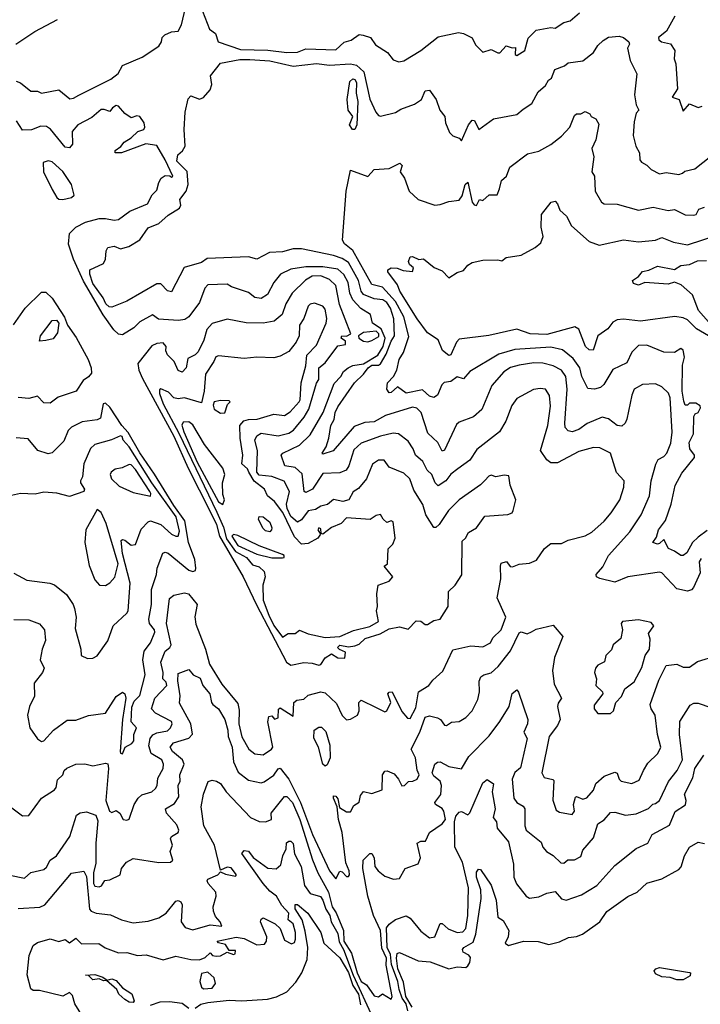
# Model space of a CAD drawing. Extents: x 1995148 to 2088947, y 769131 to 906009.
# Tile 30 of 256: x 2000802 to 2003996, y 796678 to 801299. Entities that reach past the tile are written whole.
import ezdxf

# ---------------------------------------------------------------- set-up
doc = ezdxf.new("R2010")
doc.units = 0

msp = doc.modelspace()

# ---------------------------------------------------------------- linework, layer by layer
at = {"layer": '0CON05XD'}
for points in [[(2001637.7, 801397.7), (2001692, 801255), (2001721.2, 801235), (2001733.3, 801195), (2001838.6, 801158.6), (2001966.6, 801156.6), (2002055, 801145.6), (2002105, 801146.9), (2002145, 801161.9), (2002285, 801158), (2002325, 801193.8), (2002357.7, 801202.3), (2002395, 801230), (2002413, 801227), (2002447.5, 801215), (2002471.7, 801181.7), (2002527.5, 801145), (2002555, 801111.2), (2002581.2, 801101.2), (2002605, 801106), (2002685, 801154), (2002765, 801218), (2002861.2, 801238.8), (2002885, 801233.8), (2002925, 801213.3), (2002940.5, 801180.5), (2002975, 801146.7), (2003015, 801160), (2003045, 801142.9), (2003055, 801143.1), (2003085, 801176.2), (2003113, 801167), (2003128.3, 801168.3), (2003127.5, 801135), (2003135, 801131.2), (2003171.9, 801155), (2003187.3, 801212.7), (2003225, 801250), (2003295, 801262.5), (2003315, 801260), (2003355, 801285.8), (2003385.5, 801294.5), (2003429.1, 801330.9)], [(2000785, 801010.6), (2000805, 801003.1), (2000855, 800964.2), (2000885, 800964), (2000905, 800954.2), (2000985, 800969.2), (2001037.9, 800927.9), (2001055, 800930.3), (2001078.7, 800945), (2001230.2, 801019.8), (2001263.7, 801046.3), (2001285, 801083.6), (2001376.4, 801123.6), (2001455.2, 801174.8), (2001467.8, 801195), (2001471.2, 801215), (2001482.4, 801227.6), (2001515, 801242.9), (2001545, 801246), (2001560.5, 801275), (2001580, 801355)], [(2000784, 801185), (2000873.3, 801243.3), (2000979.7, 801300.3)], [(2003876.2, 801315), (2003836.7, 801245), (2003799.2, 801215), (2003800.8, 801205), (2003813.3, 801195), (2003856.1, 801186.1), (2003876.2, 801155), (2003873.3, 801115), (2003881.7, 801091.7), (2003888, 800975), (2003863.8, 800935), (2003896.2, 800925), (2003915, 800870), (2003945, 800903.8), (2003985, 800887.5), (2004005, 800892.5)], [(2004000.4, 798769.6), (2003990.4, 798755), (2003995, 798703.8), (2003964.3, 798635), (2003955, 798622.9), (2003935, 798617.1), (2003885, 798628), (2003815, 798702.5), (2003805, 798705.7), (2003655.7, 798684.3), (2003595, 798659.2), (2003525, 798675.7), (2003508.8, 798685), (2003507.5, 798695), (2003538.8, 798731.2), (2003564.5, 798785), (2003665.6, 798895), (2003718.1, 798975), (2003756.9, 799065), (2003764.6, 799135.4), (2003787, 799213), (2003798.8, 799235), (2003825, 799248.8), (2003838.8, 799265), (2003857.8, 799312.2), (2003864, 799364), (2003854.2, 799524.2), (2003845.8, 799545.8), (2003815.4, 799575.4), (2003785, 799590), (2003725, 799587.1), (2003686.2, 799565), (2003675, 799537.5), (2003651.4, 799425), (2003643.8, 799405), (2003628.3, 799391.7), (2003605, 799394), (2003565, 799425.7), (2003535, 799434.4), (2003465, 799403.3), (2003425, 799375.5), (2003395, 799364.4), (2003375, 799369.4), (2003361.9, 799385), (2003360, 799405), (2003370.3, 799565), (2003365.3, 799625.3), (2003345, 799654.4), (2003305, 799674.6), (2003257.6, 799687.6), (2003215, 799688.5), (2003145, 799678.2), (2003105, 799666.2), (2003074, 799646), (2003017.7, 799582.3), (2002970.6, 799469.4), (2002931.2, 799435), (2002865, 799410), (2002851.3, 799398.7), (2002795, 799278.8), (2002785, 799274), (2002764.6, 799314.6), (2002717.8, 799357.8), (2002685.2, 799455.2), (2002665, 799476.4), (2002645, 799480), (2002518.9, 799441.1), (2002465, 799412.3), (2002421.7, 799408.3), (2002370.9, 799389.1), (2002272.5, 799275), (2002225, 799260), (2002222, 799265), (2002240.8, 799295), (2002253.1, 799335), (2002261.5, 799395), (2002277.8, 799422.2), (2002282.8, 799455), (2002295, 799481.4), (2002373.3, 799595), (2002415.3, 799634.7), (2002436.6, 799665), (2002455, 799677.5), (2002485, 799677.5), (2002495, 799684.6), (2002521.1, 799728.9), (2002545, 799790), (2002560.8, 799815), (2002557.3, 799895), (2002542.1, 799945), (2002525, 799971.8), (2002506.5, 799985), (2002465, 799988.6), (2002415, 800009.1), (2002404.7, 800025), (2002391.6, 800075), (2002345, 800158.8), (2002315, 800178.2), (2002275, 800192.5), (2002125, 800224.2), (2002085, 800224.2), (2002035, 800210), (2001974.2, 800205.8), (2001915, 800175.8), (2001875, 800186.9), (2001681.5, 800178.5), (2001655, 800160), (2001573.5, 800136.5), (2001515, 800022), (2001495, 800025.8), (2001465, 800060), (2001445, 800060), (2001305, 799978), (2001235, 799950), (2001221.2, 799951.2), (2001205.5, 799965), (2001193.4, 799993.4), (2001145, 800061.5), (2001130.6, 800105), (2001131.4, 800125), (2001195.6, 800155), (2001205.3, 800174.7), (2001208.1, 800215), (2001215, 800230), (2001245, 800235.8), (2001275, 800223.5), (2001314.2, 800235), (2001365, 800265.8), (2001405, 800321.9), (2001455, 800343.3), (2001498.1, 800381.9), (2001551.9, 800415), (2001557.9, 800427.9), (2001553.3, 800455), (2001583.2, 800495), (2001593.1, 800525), (2001587.4, 800587.4), (2001540, 800635), (2001543.3, 800665), (2001566.7, 800683.3), (2001578, 800705), (2001574.2, 800784.2), (2001578.5, 800865), (2001592.1, 800927.9), (2001605, 800942.5), (2001645, 800926.7), (2001665, 800933.3), (2001695, 800970), (2001704.2, 800995), (2001698, 801035), (2001744, 801095), (2001835, 801111.9), (2001882.4, 801112.4), (2001975, 801106.7), (2002085, 801080.5), (2002195, 801092.9), (2002255, 801086.2), (2002355, 801091.2), (2002382.5, 801085), (2002417.3, 801055), (2002445.7, 800925.7), (2002473.8, 800865), (2002485, 800850), (2002495, 800846.7), (2002565, 800863.3), (2002590.5, 800879.5), (2002655, 800902.5), (2002688, 800925), (2002704.6, 800965.4), (2002725, 800968), (2002756.7, 800925), (2002773.9, 800873.9), (2002797.5, 800845), (2002800, 800815), (2002819.3, 800769.3), (2002833.9, 800753.9), (2002863.6, 800743.6), (2002875, 800730), (2002907.8, 800805), (2002925, 800828), (2002936.6, 800826.6), (2002955.9, 800784.1), (2003025, 800833.8), (2003135, 800854.4), (2003165, 800879.2), (2003204.5, 800905.5), (2003235, 800961.2), (2003269.7, 800990.3), (2003284.2, 801015.8), (2003297.5, 801025), (2003313.3, 801065), (2003357.9, 801082.1), (2003375, 801096.2), (2003445, 801106), (2003494.4, 801145.6), (2003515, 801177.5), (2003539.3, 801200.7), (2003565, 801217.5), (2003615, 801222.5), (2003636.1, 801216.1), (2003660, 801195), (2003663.3, 801185), (2003653.8, 801165), (2003667.3, 801107.3), (2003697.5, 801045), (2003687, 800947), (2003695, 800900), (2003707.5, 800875), (2003695, 800860), (2003685, 800820), (2003680, 800755), (2003693.3, 800705), (2003710, 800675), (2003711.4, 800641.4), (2003719.7, 800629.7), (2003745, 800616), (2003765.6, 800595.6), (2003805, 800576.2), (2003835, 800582.5), (2003895, 800573.3), (2003911.7, 800578.3), (2003922.5, 800587.5), (2003970.2, 800599.8), (2004045, 800659.2)], [(2002363.2, 800783.2), (2002349.1, 800805), (2002364.5, 800845), (2002343.2, 800875), (2002339, 800925), (2002350.7, 801009.3), (2002365, 801022.3), (2002375, 801018.8), (2002382, 801005), (2002380.8, 800955), (2002389.4, 800915), (2002384.7, 800805), (2002375, 800783.3), (2002363.2, 800783.2)], [(2000765, 797600), (2000815, 797562.5), (2000845, 797563.8), (2000904.5, 797645.5), (2000966, 797685), (2000973.8, 797695), (2000978.9, 797731.1), (2001003.8, 797755), (2001011.2, 797775), (2001023.4, 797786.6), (2001065, 797805.8), (2001107.1, 797807.1), (2001145, 797797.5), (2001205, 797810), (2001215, 797806.7), (2001218.2, 797785), (2001206.3, 797635), (2001223.5, 797585), (2001235, 797578.8), (2001255, 797587.5), (2001272.5, 797575), (2001287.5, 797545), (2001305, 797542), (2001315, 797546.7), (2001339.2, 797615), (2001357.5, 797645), (2001375, 797660.4), (2001422, 797675), (2001439.8, 797690.2), (2001447.1, 797705), (2001450.3, 797739.7), (2001474.7, 797785.3), (2001476.9, 797805), (2001468.5, 797825), (2001418.5, 797855), (2001408.7, 797891.3), (2001414.5, 797925), (2001427.1, 797942.9), (2001445, 797952.3), (2001495, 797961.5), (2001509.4, 797975), (2001517.1, 797995), (2001514, 798005), (2001440, 798045), (2001420.8, 798065), (2001436.2, 798115), (2001492.2, 798175), (2001489.6, 798189.6), (2001474, 798205), (2001475.4, 798235), (2001464.5, 798284.5), (2001484.5, 798335), (2001507.1, 798352.9), (2001512.5, 798365), (2001491.2, 798465), (2001505, 798582.5), (2001525, 798598.8), (2001575, 798609.2), (2001594.2, 798604.2), (2001634, 798555), (2001623.8, 798496.2), (2001627.9, 798462.1), (2001673.8, 798345), (2001693.4, 798275), (2001750.4, 798180.4), (2001825, 798090), (2001832.1, 798057.9), (2001830.9, 797995), (2001845, 797933.3), (2001877.1, 797875), (2001905, 797853.1), (2001945, 797848.2), (2001984.3, 797875), (2001989.2, 797885), (2001966.1, 798003.9), (2001971.2, 798028.8), (2001985, 798032.5), (2001997, 798017), (2002015, 798022.5), (2002017, 798063), (2002025, 798070), (2002085, 798030), (2002088, 798095), (2002102.5, 798105), (2002135, 798109.6), (2002155, 798129.5), (2002215, 798144.2), (2002235, 798140), (2002289.3, 798089.3), (2002315, 798034.2), (2002335, 798013.3), (2002355, 798016.2), (2002386.9, 798035), (2002394.5, 798055), (2002393.8, 798095), (2002405, 798106.2), (2002475, 798071.1), (2002515, 798050), (2002525, 798056), (2002544, 798094), (2002530, 798135), (2002535, 798142.5), (2002550, 798145), (2002595, 798052.5), (2002621.7, 798021.7), (2002635, 798020), (2002660.7, 798069.3), (2002674, 798145), (2002722, 798175), (2002740.3, 798199.7), (2002787.9, 798242.1), (2002835, 798342), (2002919.5, 798360.5), (2002975, 798355.8), (2003011.2, 798375), (2003022.1, 798397.9), (2003061.9, 798435), (2003082.9, 798495), (2003042.9, 798585), (2003060, 798675), (2003057.5, 798735), (2003061.9, 798748.1), (2003085.6, 798755.6), (2003103.5, 798733.5), (2003115, 798730.6), (2003145, 798743.8), (2003195, 798748.8), (2003227.7, 798762.3), (2003265, 798816.7), (2003295, 798841.2), (2003345, 798840.8), (2003375, 798855.8), (2003455, 798876), (2003486.8, 798893.2), (2003545, 798946), (2003577.5, 798985), (2003617.5, 799045), (2003637.1, 799105), (2003638, 799135), (2003603.3, 799173.3), (2003575, 799264), (2003525, 799289.4), (2003495, 799291.9), (2003425, 799272.5), (2003325, 799220), (2003295, 799220), (2003275, 799233.3), (2003246.6, 799276.6), (2003280.5, 799395), (2003292.7, 799485), (2003288.1, 799535), (2003270, 799565), (2003245, 799568.6), (2003213.6, 799563.6), (2003135, 799522), (2003111.7, 799488.3), (2003082.9, 799415), (2003054, 799365), (2002947.9, 799282.1), (2002915, 799231.2), (2002858.7, 799191.3), (2002825, 799166), (2002802, 799135), (2002765, 799111.4), (2002751.5, 799125), (2002735.6, 799165), (2002714.5, 799185), (2002694.5, 799225), (2002659.2, 799255), (2002648.6, 799285), (2002625, 799320.8), (2002578.8, 799355), (2002555, 799357.8), (2002495, 799344.5), (2002405, 799311.8), (2002369.3, 799280.7), (2002346.7, 799205), (2002334.3, 799185), (2002305, 799172.1), (2002225, 799169.2), (2002175.6, 799095), (2002145, 799080.6), (2002136.2, 799085), (2002127.1, 799167.1), (2002095, 799198.2), (2002046.2, 799205), (2002029.4, 799255), (2002037.5, 799265), (2002115, 799301.8), (2002165, 799350.5), (2002225.7, 799455), (2002278.3, 799591.7), (2002309.1, 799625), (2002321.8, 799648.2), (2002343.8, 799665), (2002365, 799675.5), (2002415, 799684.3), (2002482.4, 799725), (2002507.4, 799765), (2002516.7, 799805), (2002498.8, 799848.8), (2002457.5, 799875), (2002447.5, 799915), (2002403.5, 799943.5), (2002364.7, 799984.7), (2002351.6, 800015), (2002342.7, 800065), (2002322.8, 800102.8), (2002295, 800129), (2002225, 800139.8), (2002145, 800139.7), (2002075, 800128.5), (2002025.3, 800104.7), (2001994.8, 800065.2), (2001965, 800010), (2001935, 799991.1), (2001905.4, 799995.4), (2001875, 800018), (2001795.7, 800045.7), (2001775, 800058.6), (2001685, 800055.5), (2001670.8, 800039.2), (2001645, 799972), (2001595.4, 799904.6), (2001577.6, 799892.4), (2001547.4, 799887.4), (2001453.8, 799893.8), (2001425, 799913.8), (2001365, 799880.4), (2001336.9, 799853.1), (2001285, 799820.8), (2001265, 799823.3), (2001243.4, 799843.4), (2001194.1, 799914.1), (2001101.3, 800071.3), (2001054.6, 800175), (2001030.8, 800245), (2001035.8, 800295), (2001065, 800326), (2001110.7, 800349.3), (2001174.5, 800365.5), (2001205, 800366.7), (2001245, 800357.5), (2001265, 800361.2), (2001319.4, 800400.6), (2001401.2, 800435), (2001423.3, 800476.7), (2001445, 800498.8), (2001454.2, 800535.8), (2001466, 800555), (2001485, 800568), (2001506.7, 800566.7), (2001515, 800560), (2001520, 800565), (2001485, 800641.9), (2001445, 800708), (2001393.4, 800716.6), (2001280, 800675), (2001250, 800675), (2001250, 800685), (2001276.4, 800703.6), (2001292.5, 800725), (2001325.8, 800744.2), (2001355.9, 800774.1), (2001385, 800784.2), (2001389.4, 800795), (2001385.5, 800815), (2001365.4, 800845.4), (2001352.2, 800847.8), (2001325, 800838.8), (2001295, 800858.8), (2001265, 800893.3), (2001255, 800895.8), (2001236.7, 800885), (2001225, 800867.5), (2001198.2, 800878.2), (2001185, 800877.1), (2001140, 800840), (2001074, 800805), (2001048, 800775), (2001050, 800715), (2001035, 800697.5), (2001015, 800701.2), (2000946.1, 800786.1), (2000928.5, 800798.5), (2000901.1, 800798.9), (2000857.3, 800782.7), (2000815, 800780), (2000787.5, 800825)], [(2003903.7, 798783.7), (2003875.4, 798805.4), (2003847.1, 798817.1), (2003825, 798860), (2003805, 798840), (2003795, 798837.5), (2003773.8, 798845), (2003790, 798870), (2003799.2, 798905), (2003832, 798948), (2003859.2, 799025), (2003877.5, 799112.5), (2003909.8, 799170.2), (2003968.6, 799245), (2003969.2, 799255), (2003946.7, 799285), (2003943.3, 799315), (2003964.5, 799355.5), (2003965, 799437.5), (2003971.4, 799448.6), (2003986.2, 799455), (2003997, 799477), (2003995, 799487.5), (2003975, 799500), (2003945, 799500), (2003935, 799490), (2003925, 799490), (2003918.3, 799508.3), (2003910.6, 799555), (2003911.7, 799678.3), (2003921.2, 799715), (2003915, 799747.5), (2003905, 799755.6), (2003875, 799737.1), (2003825, 799739.2), (2003745, 799771.8), (2003705, 799769.5), (2003675, 799738), (2003650.9, 799689.1), (2003585, 799658), (2003543.6, 799586.4), (2003526.8, 799573.2), (2003500, 799565), (2003468, 799568), (2003439.5, 799625), (2003430, 799665), (2003399.6, 799709.6), (2003349.2, 799749.2), (2003295, 799762.3), (2003125, 799750.8), (2003050.8, 799729.2), (2002915, 799647.5), (2002885, 799614), (2002855, 799622.5), (2002825, 799600.8), (2002793.7, 799596.3), (2002782.5, 799585), (2002762.6, 799537.4), (2002745, 799525.8), (2002725, 799532), (2002692.6, 799562.6), (2002615, 799545.8), (2002575, 799576.1), (2002545, 799549.2), (2002535, 799548), (2002524.2, 799565), (2002527.8, 799595), (2002555.4, 799625), (2002571.4, 799655), (2002583.3, 799705), (2002603.2, 799736.8), (2002628.2, 799811.8), (2002604.8, 799905), (2002565, 799977.1), (2002505, 800043.1), (2002455, 800056.7), (2002365, 800215.4), (2002326.7, 800246.7), (2002316, 800265), (2002334.1, 800495), (2002355, 800592.5), (2002435, 800563.3), (2002465, 800596.2), (2002535, 800600), (2002585.9, 800625.9), (2002596.2, 800615), (2002586.7, 800585), (2002608, 800555), (2002630, 800495), (2002672.5, 800455), (2002749.3, 800429.3), (2002775, 800431.2), (2002815, 800446), (2002865, 800451.4), (2002878.1, 800471.9), (2002892.5, 800525), (2002905, 800536.2), (2002925, 800442.5), (2002935, 800430), (2002945, 800427.5), (2002960, 800455), (2002975, 800450), (2003005, 800476.7), (2003043.3, 800476.7), (2003053.3, 800505), (2003062.9, 800545), (2003085.8, 800565), (2003102.3, 800607.7), (2003185, 800670), (2003237.7, 800682.3), (2003295, 800714), (2003345, 800752.9), (2003383.8, 800795), (2003405, 800850), (2003415, 800856.7), (2003435, 800856.7), (2003455, 800868.8), (2003478, 800858), (2003484, 800844), (2003505, 800833.3), (2003518.9, 800808.9), (2003505.6, 800735), (2003486.5, 800695), (2003496.7, 800655), (2003487.5, 800585), (2003500, 800565), (2003502.5, 800495), (2003532.4, 800442.4), (2003544.2, 800434.2), (2003605, 800433.3), (2003705, 800405.6), (2003775, 800419.4), (2003845, 800404.3), (2003875, 800408.1), (2003925, 800382.5), (2003965, 800381.5), (2003975.6, 800385), (2003989.4, 800410.6), (2004015, 800419.4)], [(2001005, 800454.5), (2001045.3, 800464.7), (2001057.5, 800475), (2001045, 800525.7), (2001005, 800587.1), (2000955, 800632.5), (2000936, 800636), (2000911.7, 800628.3), (2000914.4, 800585), (2000955, 800502.1), (2000975.6, 800465), (2000985, 800456.5), (2001005, 800454.5)], [(2004034.2, 799815), (2003978.7, 799848.7), (2003935, 799890), (2003915, 799900), (2003875.9, 799905.9), (2003715, 799884.4), (2003635, 799894.2), (2003605, 799890.8), (2003585, 799878.8), (2003561.9, 799848.1), (2003515, 799815.8), (2003492.3, 799747.7), (2003475, 799750), (2003456.9, 799765), (2003425, 799846.7), (2003407.3, 799857.3), (2003275, 799820.9), (2003197.5, 799825), (2003135, 799846), (2003003.1, 799816.9), (2002865, 799800), (2002851.2, 799785), (2002825, 799726.2), (2002815, 799723.8), (2002785.9, 799745.9), (2002765, 799796.7), (2002715, 799830), (2002666.7, 799895), (2002586, 800025), (2002574.2, 800055), (2002528.8, 800115), (2002530, 800125), (2002545, 800133.8), (2002573, 800133), (2002601.7, 800121.7), (2002645, 800117.5), (2002650, 800135), (2002630.7, 800150.7), (2002626.7, 800165), (2002634, 800186), (2002645, 800188), (2002675, 800173.3), (2002697.5, 800177.5), (2002746.4, 800136.4), (2002785, 800120), (2002815, 800087.5), (2002855, 800113.3), (2002885, 800122.5), (2002905, 800147.5), (2002925, 800160), (2002975, 800170), (2003045, 800172.5), (2003065, 800167.5), (2003085, 800182.5), (2003155, 800193.8), (2003220.5, 800229.5), (2003248.1, 800251.9), (2003257.8, 800282.2), (2003249.4, 800325), (2003251.2, 800385), (2003296.7, 800443.3), (2003315, 800446.7), (2003326.2, 800435), (2003336.2, 800405), (2003367.5, 800377.5), (2003392, 800332), (2003475, 800258), (2003521.5, 800241.5), (2003635, 800265.6), (2003705, 800256.7), (2003785, 800264), (2003815, 800277.5), (2003870, 800255), (2003935, 800242.9), (2004075, 800287.1)], [(2004035, 799880.9), (2003987.7, 799935), (2003958.5, 800008.5), (2003905.4, 800055.4), (2003875, 800066.7), (2003845, 800058), (2003735, 800065.8), (2003705, 800053.3), (2003681.7, 800061.7), (2003677.5, 800075), (2003705.7, 800094.3), (2003725, 800117.5), (2003755, 800123.3), (2003795, 800141.9), (2003875, 800126.2), (2003903.9, 800146.1), (2003945, 800150), (2003983.3, 800166.7), (2004025, 800168.9)], [(2002205, 798270), (2002215, 798273.6), (2002235, 798304.5), (2002265, 798323.1), (2002295, 798304.4), (2002327.5, 798302.5), (2002331.2, 798331.2), (2002303, 798343), (2002293.4, 798353.4), (2002305, 798362.9), (2002345, 798356), (2002375, 798360), (2002395, 798367.5), (2002423.3, 798395), (2002493.1, 798416.9), (2002535, 798440.8), (2002585, 798450), (2002625, 798438.8), (2002662.7, 798477.3), (2002685, 798476.2), (2002705, 798460), (2002715, 798460), (2002745, 798479.2), (2002775, 798485.6), (2002812, 798545), (2002814.2, 798615), (2002846.2, 798645), (2002876.8, 798693.2), (2002877.7, 798852.3), (2002893.3, 798865), (2002908, 798892), (2002945, 798914), (2002985, 798969.1), (2003092.5, 798977.5), (2003112.5, 798985), (2003117.5, 798995), (2003130, 799045), (2003104, 799115), (2003097.7, 799157.7), (2003075, 799161.2), (2003035.6, 799154.4), (2003015, 799160.9), (2003002.9, 799157.1), (2002985, 799136.9), (2002965, 799115.7), (2002864.2, 799045), (2002813.8, 798995), (2002770.4, 798929.6), (2002755, 798915.7), (2002745.8, 798915.8), (2002708, 798975), (2002693.6, 799023.6), (2002651.3, 799091.3), (2002632.5, 799145), (2002605, 799171.1), (2002535, 799198.8), (2002512.3, 799232.3), (2002485, 799231.4), (2002457.6, 799212.4), (2002430, 799145), (2002391.4, 799098.6), (2002366.2, 799083.8), (2002347.1, 799045), (2002318.3, 799038.3), (2002275, 799047.1), (2002245.8, 799024.2), (2002215, 799016.5), (2002189.3, 799000.7), (2002155, 798993.7), (2002125, 798951.5), (2002105, 798940.9), (2002075, 798966.7), (2002057.8, 799005), (2002054.1, 799025), (2002068.8, 799085), (2002042.8, 799132.8), (2001985, 799155.9), (2001925, 799161.8), (2001915, 799176.2), (2001917.4, 799277.4), (2001905.5, 799325), (2001914.7, 799345.3), (2001935, 799357.8), (2002015, 799346.4), (2002065, 799358.1), (2002086.6, 799373.4), (2002136.5, 799433.5), (2002158.7, 799471.3), (2002195, 799593.8), (2002205, 799610), (2002206.4, 799665), (2002235, 799688.9), (2002295, 799768.5), (2002331.4, 799775), (2002330.6, 799790.6), (2002310, 799805), (2002313.8, 799815), (2002335, 799814), (2002355.6, 799825), (2002302.2, 799962.2), (2002285, 800051.4), (2002255, 800080.4), (2002215, 800096.5), (2002175, 800095.3), (2002142.9, 800077.1), (2002080.6, 800015), (2002050.5, 799965), (2002033.1, 799915), (2001995.9, 799884.1), (2001945, 799874.4), (2001865, 799876.2), (2001775, 799893.1), (2001705, 799873.1), (2001680.6, 799845), (2001665.5, 799795), (2001639.2, 799740.8), (2001625, 799725.7), (2001591.2, 799708.8), (2001583.6, 799665), (2001565, 799644.4), (2001545, 799651.9), (2001526.9, 799695), (2001495, 799725.8), (2001488.2, 799745), (2001490, 799765), (2001475, 799781.9), (2001445, 799778.9), (2001422.2, 799767.8), (2001357.1, 799685), (2001361.5, 799655), (2001377.8, 799615), (2001525.6, 799345), (2001592.1, 799195), (2001695, 798991.1), (2001725, 798929.4), (2001739.2, 798875), (2001851.2, 798685), (2001913.1, 798553.1), (2002053.7, 798283.7), (2002075, 798270), (2002135, 798282.5), (2002175, 798279.5), (2002205, 798270)], [(2000773.5, 799866.5), (2000827.5, 799945), (2000905, 800020), (2000925, 800020.8), (2000955, 799992.7), (2001012.9, 799902.9), (2001025.8, 799865), (2001066.9, 799806.9), (2001123, 799705), (2001137.8, 799665), (2001139.5, 799640.5), (2001125, 799623.5), (2001100, 799605), (2001066.7, 799555), (2000981.9, 799528.1), (2000945, 799498.9), (2000915, 799500.6), (2000885, 799532), (2000845, 799522), (2000795, 799525.5)], [(2002235, 798400), (2002305, 798404.7), (2002368.3, 798431.7), (2002445, 798450.9), (2002485.9, 798475), (2002475.8, 798524.2), (2002481.2, 798545), (2002477.5, 798605), (2002483.8, 798645), (2002536.1, 798663.9), (2002553.3, 798685), (2002512.5, 798735), (2002527.5, 798745), (2002531.2, 798815), (2002552.4, 798837.6), (2002564.4, 798865), (2002555, 798942.5), (2002545, 798947.5), (2002525, 798940), (2002507.5, 798955), (2002495, 798977.5), (2002475, 798972.5), (2002447, 798953), (2002335, 798961.4), (2002310, 798935), (2002264.4, 798915.6), (2002225, 798884), (2002217, 798887), (2002215, 798908.8), (2002205, 798913.8), (2002200.6, 798905), (2002213.8, 798885), (2002201.5, 798865), (2002155, 798840), (2002125, 798837.8), (2002091.4, 798871.4), (2002036.5, 798986.5), (2001997.9, 799037.9), (2001964.9, 799064.9), (2001950.9, 799095), (2001902.8, 799132.8), (2001877.7, 799175), (2001870.7, 799190.7), (2001844.2, 799215), (2001848.4, 799255), (2001835.8, 799335), (2001835.3, 799395), (2001853.7, 799416.3), (2001875, 799423.4), (2001916.7, 799425), (2001995, 799448.1), (2002045, 799441.1), (2002071.7, 799458.3), (2002112.9, 799505), (2002118.1, 799515), (2002122.3, 799595), (2002144.4, 799675), (2002150, 799725), (2002195, 799772), (2002240, 799875), (2002243.4, 799896.6), (2002235, 799940), (2002224.4, 799954.4), (2002185, 799968.6), (2002165.7, 799964.3), (2002155.5, 799954.5), (2002135, 799896), (2002114.4, 799865), (2002113.1, 799815), (2002100, 799785), (2002065, 799742.5), (2002025, 799719.2), (2001995, 799712), (2001915, 799716), (2001855, 799708.6), (2001735, 799722), (2001723.1, 799716.9), (2001713.1, 799695), (2001674.2, 799635), (2001666.9, 799555), (2001655, 799501.2), (2001575, 799524.3), (2001545, 799520), (2001524.7, 799524.7), (2001500.6, 799550.6), (2001465, 799566), (2001458.3, 799561.7), (2001457.3, 799545), (2001475, 799496.9), (2001548.5, 799358.5), (2001727.8, 798987.8), (2001758, 798918), (2001772.7, 798862.6), (2001815, 798802.5), (2001866.7, 798775), (2001895, 798740.6), (2001925, 798731.2), (2001949.1, 798709.1), (2001954.2, 798685), (2001943.3, 798645), (2001944.6, 798575.4), (2001970.7, 798505), (2001995, 798455.4), (2002035, 798401.4), (2002061.4, 798418.6), (2002095, 798418), (2002115, 798433.3), (2002155, 798417.5), (2002235, 798400)], [(2000895, 799790), (2000900, 799815), (2000955, 799886.7), (2000975, 799888.6), (2000986.4, 799875), (2000980, 799830), (2000958.3, 799801.7), (2000925, 799793.3), (2000895, 799790)], [(2002435, 799787.2), (2002455, 799794), (2002487.2, 799812.8), (2002487.9, 799825), (2002475, 799838), (2002415, 799830.6), (2002391.9, 799815), (2002393.1, 799805), (2002415, 799790.7), (2002435, 799787.2)], [(2000775, 798484.3), (2000845, 798482.9), (2000895, 798464.4), (2000919.1, 798435), (2000923.6, 798385), (2000907.7, 798345), (2000898.3, 798295), (2000916.9, 798255), (2000908.6, 798235), (2000870, 798185), (2000871.2, 798125), (2000848.5, 798075), (2000838.5, 798035), (2000849.5, 797975), (2000885, 797924.3), (2000905, 797912), (2000915.8, 797914.2), (2000960, 797965), (2001025, 798012), (2001065, 798011.2), (2001125, 798034), (2001205, 798044), (2001255, 798123.3), (2001285, 798142.5), (2001295.9, 798135.9), (2001300, 798115), (2001284.5, 798015), (2001272.7, 797865), (2001275, 797856.2), (2001285, 797854.2), (2001296.7, 797885), (2001327.8, 797902.2), (2001337.1, 797915), (2001338, 797945), (2001350, 797975), (2001324.5, 798004.5), (2001327.9, 798072.1), (2001338.6, 798101.4), (2001365, 798127.5), (2001390, 798225), (2001379.2, 798295), (2001385.9, 798335), (2001415.6, 798375), (2001436.7, 798425), (2001435, 798435.7), (2001411.5, 798465), (2001407.8, 798485), (2001420.8, 798555), (2001420.2, 798625), (2001444, 798695), (2001447.3, 798725), (2001473.6, 798795), (2001485, 798800.6), (2001499.2, 798795), (2001595, 798715.6), (2001615, 798708.6), (2001626.4, 798713.6), (2001629.1, 798725), (2001624.1, 798765), (2001593.6, 798845), (2001577.4, 798947.4), (2001525, 799018.9), (2001435, 799165.4), (2001365, 799266.2), (2001311.4, 799361.4), (2001281.4, 799395), (2001225, 799480.8), (2001205, 799500), (2001194.2, 799495.8), (2001181.2, 799428.8), (2001165, 799421.4), (2001095, 799411.1), (2001045, 799386.9), (2001029.5, 799370.5), (2001008.9, 799321.1), (2000955, 799265.8), (2000935, 799260.8), (2000886.8, 799276.8), (2000842.4, 799332.4), (2000785, 799336.2)], [(2001745, 799452.5), (2001765, 799453.8), (2001776.7, 799493.3), (2001790, 799505), (2001785, 799510), (2001745, 799511.2), (2001714.3, 799505.7), (2001709.4, 799490.6), (2001715, 799470.5), (2001745, 799452.5)], [(2001755, 799023.3), (2001762.9, 799045), (2001755, 799070), (2001753.6, 799125), (2001764.6, 799165), (2001755.3, 799195), (2001669.3, 799305), (2001615, 799397.9), (2001595, 799411.5), (2001569.4, 799410.6), (2001563.4, 799396.6), (2001572.2, 799365), (2001635, 799221.9), (2001735, 799036.9), (2001755, 799023.3)], [(2001120.7, 798300.7), (2001145, 798303.3), (2001165, 798313.3), (2001215, 798383.8), (2001240, 798455), (2001305, 798513.6), (2001310.2, 798525), (2001319.6, 798655), (2001285, 798793.8), (2001277.5, 798855), (2001285, 798860), (2001295, 798856.7), (2001325, 798832.5), (2001345, 798835.8), (2001372.6, 798907.4), (2001405, 798943.2), (2001415, 798947), (2001465, 798929.7), (2001514.8, 798884.8), (2001535, 798874.4), (2001545, 798875.7), (2001552, 798898), (2001536.1, 798966.1), (2001422.4, 799125), (2001316.4, 799295), (2001287.2, 799325), (2001282.9, 799342.9), (2001275, 799346), (2001233.1, 799326.9), (2001155, 799305.8), (2001133.6, 799286.4), (2001103.3, 799215), (2001096.1, 799153.9), (2001087.5, 799135), (2001087.5, 799125), (2001106.7, 799095), (2001103.3, 799085), (2001035, 799062), (2000976.7, 799076.7), (2000915, 799081.5), (2000875, 799071.5), (2000805, 799075.4), (2000763.9, 799066.1)], [(2001415, 799062.9), (2001417.7, 799075), (2001412.3, 799085), (2001345, 799188.8), (2001325, 799210), (2001315, 799212.2), (2001283.6, 799196.4), (2001250.4, 799189.6), (2001231.1, 799175), (2001226.6, 799165), (2001232.8, 799145), (2001269.3, 799109.3), (2001335, 799080.8), (2001415, 799062.9)], [(2001205, 798644.2), (2001225, 798656), (2001247.8, 798682.2), (2001264.7, 798745), (2001208.3, 798935), (2001185, 798985.5), (2001165, 799000), (2001112, 798905), (2001107.5, 798845), (2001127.7, 798737.7), (2001155, 798670), (2001175.8, 798645.8), (2001205, 798644.2)], [(2001975, 798895.8), (2001955, 798900), (2001942.4, 798912.4), (2001922.5, 798955), (2001925, 798966.7), (2001945, 798965.7), (2001975, 798940.8), (2001984.4, 798915), (2001984.2, 798905), (2001975, 798895.8)], [(2004028.2, 798901.8), (2003985, 798870.6), (2003959.5, 798845), (2003932.9, 798797.1), (2003915, 798784.3), (2003903.7, 798783.7)], [(2001985, 798772.7), (2002035, 798773.1), (2002042.5, 798775), (2002042.5, 798785), (2002035, 798788.8), (2001925, 798830.5), (2001825, 798878.2), (2001805, 798883.1), (2001797.8, 798875), (2001825, 798831.8), (2001915, 798790.9), (2001985, 798772.7)], [(2000775, 798702), (2000835, 798668.6), (2000944.1, 798654.1), (2000965, 798646), (2001020.9, 798600.9), (2001052.5, 798555), (2001059.2, 798535), (2001067.5, 798495), (2001062.3, 798442.3), (2001088.8, 798345), (2001090, 798315), (2001120.7, 798300.7)], [(2003575, 798042.5), (2003589.2, 798055), (2003599.2, 798095), (2003626.6, 798123.4), (2003641.1, 798158.9), (2003685, 798190.8), (2003721.7, 798258.3), (2003736.7, 798315), (2003756.9, 798345), (2003761.2, 798391.2), (2003752.3, 798417.7), (2003777.5, 798455), (2003765, 798470), (2003705, 798482), (2003630, 798475), (2003624, 798465), (2003630, 798435), (2003622.5, 798395), (2003586.2, 798365), (2003578.7, 798341.3), (2003552, 798315), (2003546.7, 798285), (2003515, 798270), (2003504.4, 798255), (2003499.4, 798235), (2003508, 798205), (2003506, 798175), (2003537.5, 798145), (2003538, 798135), (2003498, 798082), (2003497.5, 798065), (2003515, 798042.5), (2003575, 798042.5)], [(2000755, 797284.3), (2000825, 797269.4), (2000855, 797296.7), (2000915, 797310.6), (2000928.3, 797321.7), (2000945.4, 797354.6), (2000974.6, 797375.4), (2001036.6, 797465), (2001068, 797565), (2001085, 797576), (2001115, 797581.2), (2001160, 797565), (2001168.7, 797538.7), (2001159.7, 797435), (2001159.5, 797340.5), (2001148, 797295), (2001148.3, 797245), (2001155, 797232.9), (2001175, 797228.9), (2001186.4, 797233.6), (2001201.2, 797258.8), (2001225, 797262.5), (2001273.8, 797285), (2001280, 797315), (2001303.1, 797345), (2001335, 797362.5), (2001455, 797343.5), (2001510, 797345), (2001521.2, 797355), (2001507.5, 797395), (2001518.8, 797425), (2001509.2, 797455), (2001514.5, 797465.5), (2001545, 797484.3), (2001548.2, 797495), (2001540, 797520), (2001491.4, 797575), (2001485.8, 797595), (2001528.8, 797621.2), (2001548.8, 797651.2), (2001546.2, 797705), (2001555.4, 797725), (2001552.9, 797755), (2001573.8, 797805), (2001566.1, 797825), (2001518.9, 797865), (2001508.2, 797885), (2001524.3, 797905), (2001595, 797926.9), (2001613.5, 797946.5), (2001605.2, 797995), (2001551.4, 798091.4), (2001554.7, 798125.3), (2001544.1, 798195.9), (2001545, 798230), (2001595, 798248.8), (2001616.2, 798225), (2001649.1, 798209.1), (2001661.2, 798175), (2001694.2, 798135), (2001701.4, 798095), (2001708.8, 798085), (2001735, 798064.3), (2001765.3, 798015), (2001779.4, 797965), (2001780, 797935), (2001799.2, 797885), (2001806, 797816), (2001827.4, 797767.4), (2001875, 797730), (2001935, 797718.1), (2001948.6, 797721.4), (2001995, 797754.2), (2002015, 797783.3), (2002025, 797785.7), (2002065.4, 797735.4), (2002119.8, 797625), (2002176.6, 797475), (2002255, 797303.8), (2002285, 797267.5), (2002305, 797302.5), (2002315, 797300), (2002335, 797277.5), (2002345, 797277.5), (2002350, 797285), (2002348, 797305), (2002331.7, 797341.7), (2002314.6, 797485), (2002298.2, 797545), (2002291.2, 797605), (2002274.5, 797645), (2002275, 797656.2), (2002285.4, 797655.4), (2002295, 797642.5), (2002302.3, 797602.3), (2002335, 797582), (2002355, 797580.8), (2002369.3, 797610.7), (2002395, 797626.7), (2002401.2, 797658.8), (2002415, 797677.5), (2002455, 797666.9), (2002503.3, 797685), (2002504.4, 797755), (2002515, 797772), (2002526.1, 797773.9), (2002559.4, 797759.4), (2002580, 797735), (2002595, 797702.9), (2002608, 797705), (2002626.9, 797723.1), (2002647.5, 797725), (2002667.1, 797735), (2002676.9, 797755), (2002666.6, 797776.6), (2002659.2, 797835), (2002638.7, 797875), (2002679.3, 797955), (2002705, 798026), (2002725, 798032.5), (2002762.1, 798022.1), (2002776, 798015), (2002795, 797988.8), (2002805, 797986.2), (2002828, 798002), (2002865, 798006), (2002895, 798024), (2002925.8, 798055), (2002952, 798108), (2002959.5, 798145), (2002958.6, 798195), (2002966, 798215), (2002980, 798225), (2003015, 798234.5), (2003047.3, 798262.7), (2003105, 798337.5), (2003145, 798421.2), (2003155, 798426.7), (2003183, 798417), (2003203.6, 798426.4), (2003225, 798438.8), (2003305, 798456.7), (2003351.2, 798405), (2003310.8, 798305), (2003302.7, 798245), (2003310.5, 798180.5), (2003344, 798115), (2003328.2, 798091.8), (2003325.4, 798075), (2003337.8, 798015), (2003325, 797985.8), (2003286.4, 797935), (2003251.9, 797765), (2003262.9, 797742.9), (2003303.8, 797733.8), (2003307.7, 797727.7), (2003303.9, 797636.1), (2003319.5, 797589.5), (2003335, 797580), (2003395, 797568.9), (2003405.4, 797585), (2003401.4, 797615), (2003410, 797650), (2003415, 797653.3), (2003445, 797640.8), (2003463.4, 797646.6), (2003495, 797683.8), (2003506, 797715), (2003545, 797748.8), (2003595, 797768), (2003605, 797763.3), (2003614.3, 797735), (2003624.2, 797725), (2003675, 797714.5), (2003709.6, 797730.4), (2003728.9, 797775), (2003750.2, 797809.8), (2003796.9, 797855), (2003810, 797885), (2003795.6, 797945), (2003784.4, 798035), (2003764.5, 798065), (2003760.5, 798085), (2003800.6, 798199.4), (2003835, 798268.2), (2003885, 798274.4), (2003915, 798260), (2003945, 798260), (2003982.4, 798287.6), (2004074.2, 798315.8)], [(2000795, 797127.1), (2000896.6, 797133.4), (2000919.4, 797145), (2001045, 797293.8), (2001103, 797303), (2001115, 797277.5), (2001130, 797125), (2001136.7, 797115), (2001161.2, 797105), (2001227.8, 797097.8), (2001280, 797075), (2001335, 797060), (2001405, 797068.8), (2001454.5, 797084.5), (2001489.2, 797105), (2001535, 797162.5), (2001545, 797166), (2001558.5, 797158.5), (2001564.4, 797144.4), (2001559.4, 797065), (2001579.1, 797039.1), (2001615, 797027.5), (2001695, 797051.2), (2001750, 797045), (2001742.5, 797065), (2001720.1, 797090.1), (2001711.1, 797115), (2001710.4, 797135), (2001724.7, 797185), (2001721.6, 797205), (2001685.8, 797245), (2001681.7, 797258.3), (2001684.6, 797265.4), (2001732, 797285), (2001745, 797300), (2001768.3, 797288.3), (2001815, 797280), (2001820, 797285), (2001795, 797319.2), (2001775, 797321.4), (2001745, 797307.5), (2001715.6, 797425), (2001666.5, 797515), (2001654, 797605), (2001664.4, 797665), (2001686.1, 797723.9), (2001705, 797730), (2001725.9, 797725.9), (2001745, 797713.8), (2001771.1, 797675), (2001884.6, 797554.6), (2001925.8, 797535.8), (2001955, 797534), (2001983.8, 797545), (2001982.5, 797575), (2002045, 797654), (2002055, 797652.9), (2002081.6, 797625), (2002116.4, 797545), (2002175.9, 797355.9), (2002200.6, 797295), (2002251.4, 797205), (2002267.7, 797135), (2002286.7, 797106.7), (2002320.7, 797025), (2002323.5, 796975), (2002358.4, 796918.4), (2002385, 796825.5), (2002405, 796785.4), (2002429.4, 796769.4), (2002465, 796717.5), (2002485, 796712.5), (2002505, 796726.7), (2002545, 796702.5), (2002550, 796715), (2002521.2, 796861.2), (2002523.2, 796895), (2002501, 796941), (2002495.5, 797024.5), (2002461.7, 797095), (2002435.6, 797185), (2002412.2, 797315), (2002414.3, 797355), (2002445, 797386), (2002455, 797386), (2002465.7, 797365), (2002468, 797325), (2002484.2, 797305), (2002515, 797280), (2002555.8, 797265.8), (2002585, 797268), (2002611.2, 797315), (2002672.6, 797337.4), (2002682.5, 797365), (2002667.5, 797435), (2002685, 797443.3), (2002706.4, 797443.6), (2002724.4, 797485), (2002785, 797524.5), (2002800, 797545), (2002792.9, 797585), (2002785, 797596.9), (2002753.3, 797615), (2002750, 797625), (2002777.7, 797662.3), (2002781.8, 797705), (2002775, 797725.7), (2002745, 797749.2), (2002737.1, 797765), (2002750, 797805), (2002762.5, 797815), (2002775, 797815.8), (2002815, 797794.2), (2002875, 797783.8), (2002909.7, 797840.3), (2003005, 797938), (2003054.5, 798005.5), (2003098.6, 798075), (2003113.7, 798136.3), (2003135, 798153.8), (2003143, 798143), (2003185.7, 798015), (2003185.6, 797994.4), (2003168.4, 797955), (2003183.3, 797925), (2003152.4, 797787.6), (2003125, 797766.4), (2003112.6, 797735), (2003120.8, 797645), (2003134.5, 797624.5), (2003165, 797608), (2003172.9, 797595), (2003173.1, 797515), (2003178.6, 797495), (2003248.7, 797438.7), (2003256.7, 797415), (2003273.3, 797395), (2003305.7, 797375.7), (2003341.7, 797341.7), (2003355, 797340), (2003373.6, 797356.4), (2003405, 797356), (2003435, 797372.5), (2003445, 797401.2), (2003495, 797460), (2003514.4, 797525), (2003545, 797544.2), (2003575, 797578), (2003595, 797580), (2003645, 797566), (2003695, 797571.9), (2003753.4, 797596.6), (2003772.7, 797617.3), (2003785, 797620), (2003805, 797634), (2003846.7, 797723.3), (2003887.9, 797775), (2003912.1, 797825), (2003898.2, 797945), (2003900, 798005), (2003948.2, 798081.8), (2003965, 798090.6), (2003985, 798090.8), (2004045, 798070.8)], [(2002235, 797795.7), (2002224.7, 797805), (2002203.6, 797885), (2002182.4, 797927.6), (2002183.1, 797965), (2002205, 797979.4), (2002218.9, 797978.9), (2002238.7, 797958.7), (2002256.9, 797895), (2002258.8, 797835), (2002245, 797801.2), (2002235, 797795.7)], [(2002622.7, 796647.3), (2002615, 796680.6), (2002597, 796707), (2002582.8, 796747.2), (2002576, 796785), (2002547.4, 796865), (2002541.7, 796911.7), (2002526.7, 796945), (2002522.7, 797037.3), (2002535, 797054.2), (2002565, 797076), (2002615, 797094), (2002635, 797082.9), (2002685, 797021.4), (2002725, 796990), (2002750, 796995), (2002775, 797056.7), (2002785, 797058), (2002812.8, 797032.8), (2002855, 797014.6), (2002881.8, 797018.2), (2002895, 797034.2), (2002905.3, 797095), (2002907.5, 797225), (2002880.4, 797345), (2002843.2, 797415), (2002842.8, 797535), (2002848.6, 797561.4), (2002865, 797579.2), (2002875, 797582.9), (2002905, 797568), (2002915, 797576.2), (2002975, 797717.5), (2002995, 797732.5), (2003025, 797712.5), (2003018.8, 797675), (2003032.9, 797595), (2003023.1, 797555), (2003040, 797535), (2003042.5, 797505), (2003095, 797440), (2003118.8, 797335), (2003120, 797275), (2003133.8, 797243.8), (2003179.2, 797185), (2003195, 797175.7), (2003237.5, 797182.5), (2003275, 797198.9), (2003315, 797207.5), (2003343.8, 797173.8), (2003366.2, 797166.2), (2003437.9, 797192.1), (2003510, 797235), (2003595, 797329.2), (2003695, 797408.8), (2003750, 797435), (2003770, 797475), (2003851, 797519), (2003877.2, 797582.8), (2003926.2, 797613.8), (2003930, 797635), (2003921.1, 797665), (2003961.3, 797741.3), (2003970, 797785), (2004012.5, 797847.5)], [(2001101.8, 796615), (2001060.5, 796680.5), (2001049.7, 796719.7), (2001035, 796733.3), (2001005, 796716), (2000895, 796743.3), (2000865, 796743.5), (2000855, 796750), (2000836.4, 796816.4), (2000846.5, 796906.5), (2000865, 796954.4), (2000885, 796968.8), (2000945, 796985.8), (2000985, 796973.1), (2001015, 796982.5), (2001035, 796966.7), (2001065, 796988.8), (2001091.4, 796961.4), (2001173.9, 796963.9), (2001202.9, 796942.9), (2001265, 796919.6), (2001305, 796921.9), (2001355, 796906.9), (2001395, 796910), (2001475, 796886.2), (2001535, 796904.2), (2001605, 796888.2), (2001645, 796887.3), (2001671.8, 796898.2), (2001695, 796920), (2001707.3, 796907.3), (2001723.5, 796903.5), (2001745, 796905.6), (2001775, 796922.5), (2001805, 796912.5), (2001812.5, 796915), (2001815, 796930), (2001785, 796930), (2001768, 796958), (2001735, 796966.7), (2001728.8, 796975), (2001817.1, 796992.9), (2001855, 796986.2), (2001915, 796956.4), (2001950.3, 796959.7), (2001960.6, 796975), (2001961.1, 796995), (2001931.2, 797065), (2001935, 797077.5), (2001945, 797083.3), (2002001.2, 797055), (2002024.2, 797034.2), (2002045, 796978.6), (2002078, 796962), (2002091.2, 796968.8), (2002095.8, 796984.2), (2002095.7, 797015), (2002085.9, 797055), (2002062, 797075), (2002065, 797105.5), (2002031.6, 797141.6), (2002007.3, 797185), (2001975, 797209.8), (2001944.7, 797244.7), (2001844.2, 797385.8), (2001855, 797399.5), (2001875, 797396.9), (2001896.9, 797366.9), (2001966.5, 797316.5), (2002005.6, 797314.4), (2002026.6, 797333.4), (2002036.4, 797375), (2002052.1, 797407.9), (2002054.7, 797435.3), (2002065, 797444.4), (2002075, 797443.5), (2002085, 797433.3), (2002090.9, 797385), (2002122.5, 797325), (2002138.7, 797235), (2002165, 797197.5), (2002213.8, 797183.8), (2002225, 797167.1), (2002239.1, 797125), (2002257.6, 797095), (2002263.8, 797065), (2002295, 797010.6), (2002300.8, 796970.8), (2002321.3, 796935), (2002367.4, 796815), (2002459.3, 796615)], [(2002644.1, 796665), (2002614.7, 796715), (2002602.3, 796782.3), (2002576.4, 796845), (2002570.9, 796895), (2002573.6, 796916.4), (2002585, 796920.8), (2002672.5, 796882.5), (2002727.4, 796877.4), (2002815.6, 796844.4), (2002855, 796854), (2002895, 796850), (2002905, 796858.8), (2002915, 796873.8), (2002917.5, 796897.5), (2002909.1, 796909.1), (2002883.5, 796923.5), (2002880, 796935), (2002885.8, 796945), (2002930.5, 796969.5), (2002942.3, 797007.7), (2002967.3, 797175), (2002965.7, 797215), (2002945.5, 797275), (2002945, 797298.8), (2002955, 797312.5), (2002965, 797310), (2003015, 797236.7), (2003037.2, 797167.2), (2003045, 797086.7), (2003071.3, 797071.3), (2003096.7, 797025), (2003094, 796995), (2003080, 796965), (2003095, 796954), (2003166.1, 796973.9), (2003235, 796972.5), (2003285, 796958.8), (2003335, 796971.2), (2003377.7, 796992.3), (2003415, 796996.2), (2003442.7, 797007.3), (2003523.8, 797065), (2003556.6, 797113.4), (2003655, 797183.8), (2003700, 797205), (2003744.2, 797245.8), (2003815, 797266.2), (2003895, 797310), (2003906.4, 797323.6), (2003922.1, 797375), (2003944.7, 797415.3), (2003985, 797438.7), (2004015, 797432.5)], [(2001625, 796660.4), (2001651.7, 796678.3), (2001685, 796686.5), (2001785, 796697.8), (2001845, 796694.8), (2001965, 796702.1), (2002006.9, 796713.1), (2002055, 796736.5), (2002097.9, 796782.1), (2002126.7, 796825), (2002150.9, 796889.1), (2002154.1, 796945), (2002141.6, 797021.6), (2002127.5, 797075), (2002095, 797126.7), (2002095, 797146.2), (2002105, 797145.7), (2002154, 797105), (2002214.3, 797015), (2002229.6, 796965), (2002305, 796895.6), (2002345, 796827.6), (2002365.8, 796765.8), (2002391.8, 796725), (2002401.9, 796675)], [(2001335, 796686.7), (2001315, 796688.2), (2001295, 796700), (2001266.7, 796725), (2001257.8, 796747.8), (2001209.3, 796789.3), (2001195, 796788), (2001175, 796797.5), (2001145, 796792.7), (2001125, 796813.3), (2001110, 796815), (2001155, 796817.5), (2001192.5, 796805), (2001211.7, 796791.7), (2001235, 796796.8), (2001255, 796790.4), (2001284.6, 796754.6), (2001327.5, 796727.5), (2001339.2, 796695), (2001335, 796686.7)], [(2001665, 796750.8), (2001705, 796753.8), (2001721.2, 796775), (2001715, 796802.5), (2001685, 796828.6), (2001655, 796822), (2001646.7, 796785), (2001655, 796758.8), (2001665, 796750.8)], [(2003885, 796792.5), (2003855, 796803.8), (2003815, 796807.5), (2003785, 796821.2), (2003780, 796835), (2003786.7, 796845), (2003805, 796850), (2003945, 796827.5), (2003950, 796825), (2003948.3, 796811.7), (2003915, 796793.3), (2003885, 796792.5)], [(2001416.5, 796673.5), (2001460.6, 796689.4), (2001505, 796691.9), (2001565, 796682.9), (2001595, 796660)]]:
    msp.add_lwpolyline(points, dxfattribs=at)

doc.saveas('drawing.dxf')
